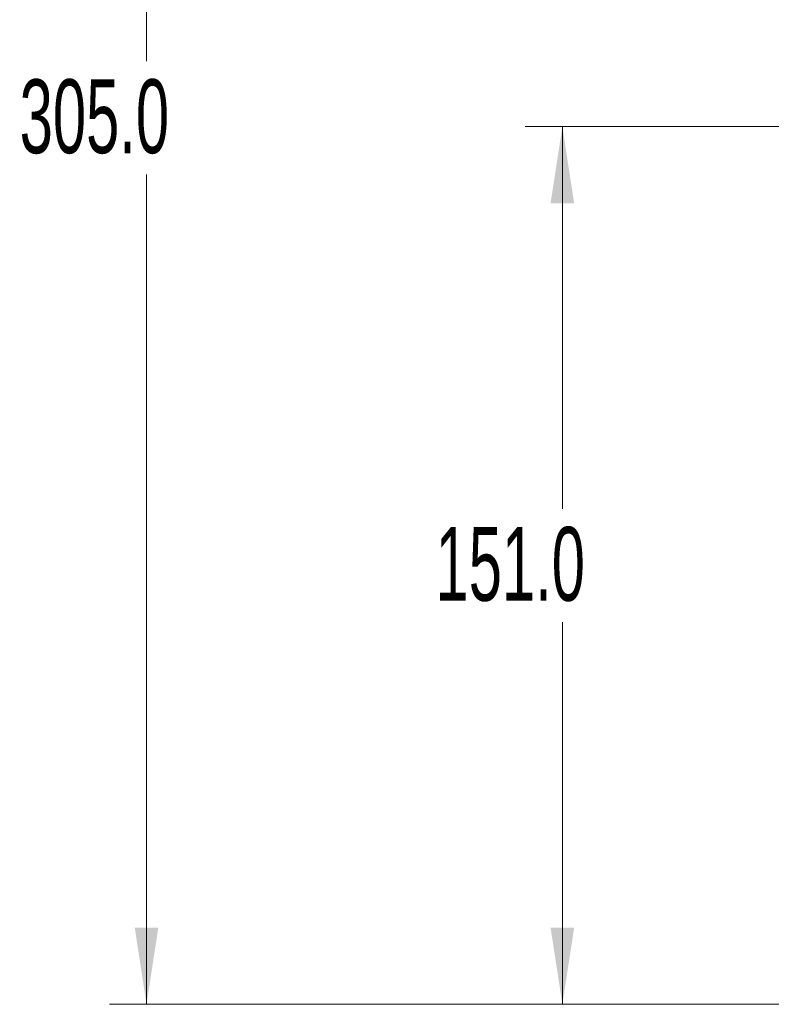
# Model space of a CAD drawing. Header units: millimetres. Extents: x 0 to 1118, y 0 to 864.
# Tile 246 of 256: x 425 to 458, y 383 to 425. Entities that reach past the tile are written whole.
import ezdxf

# ---------------------------------------------------------------- set-up
doc = ezdxf.new("R2010")
doc.units = ezdxf.units.MM
doc.styles.add('SLDTEXTSTYLE0', font='TXT', dxfattribs={"width": 0.605})
doc.dimstyles.new('SLDDIMSTYLE1', dxfattribs={"dimtxt": 3.175, "dimasz": 3.302, "dimexe": 0, "dimexo": 0.0625, "dimgap": 0.79375, "dimtad": 0, "dimtih": 1, "dimtoh": 1, "dimdec": 1, "dimlfac": 4, "dimrnd": 1e-09, "dimzin": 4, "dimdsep": 46, "dimtxsty": 'SLDTEXTSTYLE0', "dimsah": 1, "dimcen": 0.09, "dimadec": 0, "dimazin": 1, "dimtfac": 1, "dimtofl": 0, "dimtmove": 0, "dimatfit": 3, "dimfxl": 1, "dimfrac": 2, "dimtolj": 1, "dimtzin": 12, "dimarcsym": 0})

# ---------------------------------------------------------------- blocks, each defined once
blk = doc.blocks.new('_D_2')
at = {"color": 7, "linetype": 'Continuous', "lineweight": 0}
for p, q in [((466, 458.839), (429.246, 458.839)), ((430.846, 458.839), (430.846, 423.15)), ((430.846, 382.589), (430.846, 418.277)), ((465.738, 382.589), (429.246, 382.589))]:
    blk.add_line(p, q, dxfattribs=at)
for points in [[(430.846, 458.839), (430.338, 455.537), (431.354, 455.537)], [(430.846, 382.589), (431.354, 385.891), (430.338, 385.891)]]:
    blk.add_solid(points, dxfattribs=at)
at = {"color": 7, "linetype": 'Continuous', "lineweight": 0, "insert": (425.389, 422.37), "char_height": 3.175, "attachment_point": 1, "style": 'SLDTEXTSTYLE0'}
blk.add_mtext('305.0', dxfattribs=at)
blk = doc.blocks.new('_D_4')
at = {"color": 7, "linetype": 'Continuous', "lineweight": 0}
for p, q in [((504.115, 420.339), (447.138, 420.339)), ((448.738, 420.339), (448.738, 403.9)), ((448.738, 382.589), (448.738, 399.027)), ((465.738, 382.589), (447.138, 382.589))]:
    blk.add_line(p, q, dxfattribs=at)
for points in [[(448.738, 420.339), (448.23, 417.037), (449.246, 417.037)], [(448.738, 382.589), (449.246, 385.891), (448.23, 385.891)]]:
    blk.add_solid(points, dxfattribs=at)
at = {"color": 7, "linetype": 'Continuous', "lineweight": 0, "insert": (443.281, 403.12), "char_height": 3.175, "attachment_point": 1, "style": 'SLDTEXTSTYLE0'}
blk.add_mtext('151.0', dxfattribs=at)

msp = doc.modelspace()

# ---------------------------------------------------------------- dimensions: what is measured, and where the dimension line sits
at = {"color": 7, "linetype": 'Continuous', "lineweight": 0}
for base, p2, picture, middle in [((430.8457, 458.8386), (467.6003, 458.8386), '_D_2', (430.8457, 420.7136)), ((448.7385, 420.3386), (505.7153, 420.3386), '_D_4', (448.7385, 401.4636))]:
    dim = msp.add_linear_dim(base=base, p1=(467.3378, 382.5886), p2=p2, angle=90, dimstyle='SLDDIMSTYLE1', dxfattribs=at)
    dim.commit()
    dim.dimension.update_dxf_attribs({"geometry": picture, "text_midpoint": middle, "dimtype": 160})

doc.saveas('drawing.dxf')
